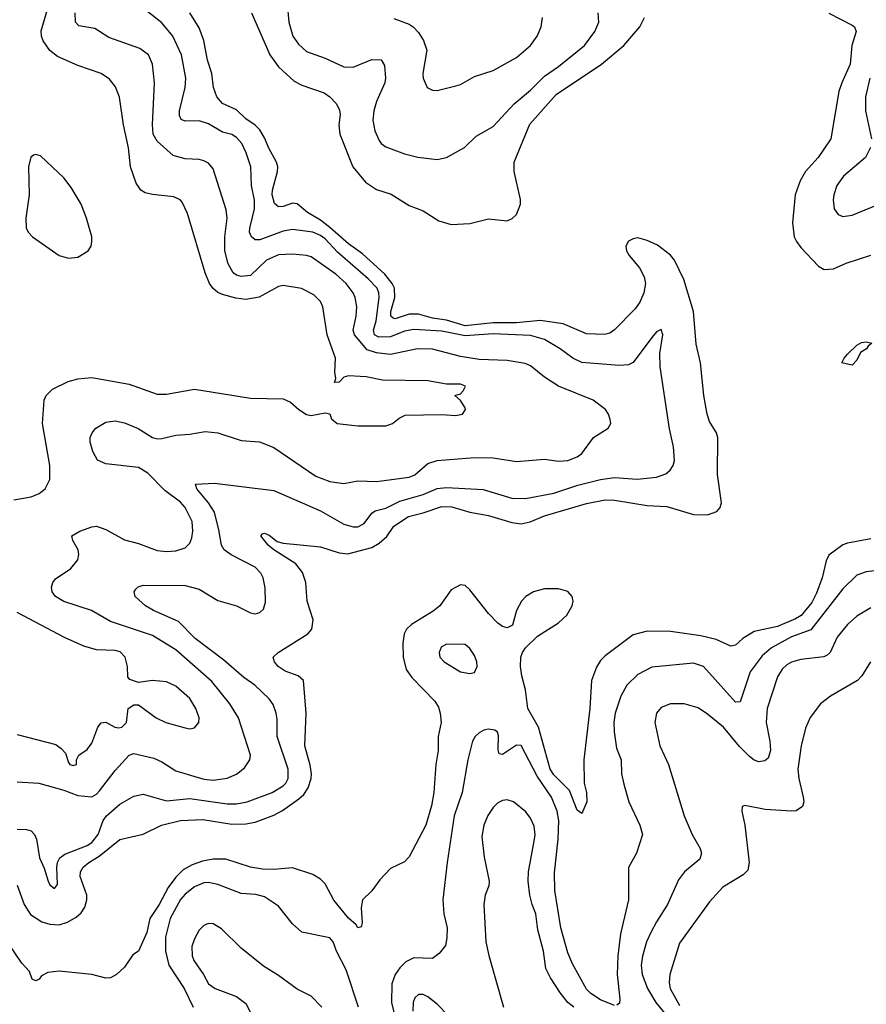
# Model space of a CAD drawing. Header units: inches. Extents: x 1305375 to 1407406, y 744550 to 841633.
# Tile 145 of 256: x 1332801 to 1336430, y 802543 to 806760. Entities that reach past the tile are written whole.
import ezdxf

# ---------------------------------------------------------------- set-up
doc = ezdxf.new("R2010")
doc.units = ezdxf.units.IN
doc.header["$MEASUREMENT"] = 0
doc.layers.add('B3830', color=7, linetype='Continuous')

msp = doc.modelspace()

# ---------------------------------------------------------------- linework, layer by layer
at = {"layer": 'B3830', "color": 5}
for points, elevation in [([(1332775.9, 804704.1), (1332850, 804716.8), (1332884.2, 804730), (1332909.8, 804750.2), (1332929.7, 804790), (1332930.7, 804850), (1332898.6, 805030), (1332906.2, 805130), (1332914.3, 805150), (1332942.2, 805177.8), (1333009.6, 805210), (1333050, 805221.2), (1333110, 805228), (1333270, 805199.2), (1333390, 805156.8), (1333430, 805156.5), (1333550, 805178.2), (1333790, 805139.6), (1333930, 805136), (1333962, 805122), (1333997.1, 805090), (1334030, 805068.9), (1334050, 805064.2), (1334110, 805076), (1334130, 805072), (1334138, 805050), (1334162, 805030), (1334250, 805020.8), (1334370, 805020.4), (1334399, 805030), (1334427, 805053), (1334453.8, 805066.2), (1334610, 805068.9), (1334670, 805064.9), (1334699.3, 805070), (1334711.6, 805090), (1334710, 805098), (1334690, 805128.7), (1334666, 805150), (1334690, 805158), (1334702, 805170), (1334711.6, 805190), (1334690, 805198.4), (1334630, 805199.5), (1334550, 805213), (1334356.2, 805216.2), (1334286, 805230), (1334210, 805235.1), (1334190, 805228.7), (1334170, 805208), (1334150, 805206), (1334156.4, 805223.6), (1334152.3, 805250), (1334154.8, 805310), (1334119.2, 805410), (1334101.2, 805530), (1334090, 805552.8), (1334061.9, 805581.9), (1334009.2, 805609.2), (1333930, 805622.3), (1333910, 805617), (1333828.2, 805571.8), (1333770, 805561.1), (1333727.2, 805567.2), (1333670, 805582.7), (1333650, 805591.8), (1333630, 805608.2), (1333615.2, 805630), (1333595.6, 805675.6), (1333520.8, 805930), (1333498, 805978), (1333489, 805989), (1333462, 806002), (1333370, 806011.2), (1333338.9, 806018.9), (1333320.3, 806030), (1333299.7, 806059.7), (1333276.5, 806130), (1333268.2, 806211.8), (1333245.9, 806310), (1333229, 806429), (1333212.2, 806472.2), (1333185.8, 806505.8), (1333150, 806529.8), (1333050, 806563.7), (1332962.7, 806602.7), (1332930, 806628.4), (1332902.2, 806670), (1332894.2, 806690), (1332892.7, 806712.7), (1332939.4, 806870)], 1180), ([(1333947.8, 806830), (1333954.3, 806750), (1333972.1, 806690), (1333995.7, 806655.7), (1334030, 806624.2), (1334110, 806595.6), (1334190, 806558.5), (1334230, 806556.6), (1334310, 806589.3), (1334350, 806588.4), (1334364.5, 806564.5), (1334369.3, 806510), (1334366.8, 806490), (1334330.1, 806410), (1334318.9, 806370), (1334315.5, 806330), (1334323.7, 806283.7), (1334342, 806242), (1334350.3, 806230), (1334370, 806215.5), (1334450, 806185.2), (1334508.3, 806171.7), (1334590, 806162), (1334630.8, 806169.2), (1334707.6, 806212.4), (1334758.2, 806261.8), (1334830, 806303.1), (1334920.6, 806399.4), (1334990, 806458.9), (1335050, 806518.6), (1335110, 806560.1), (1335222.2, 806650), (1335266.8, 806710), (1335283.8, 806750), (1335280.8, 806790)], 1140), ([(1332790, 803293.5), (1332830, 803291.8), (1332850, 803286.2), (1332864.1, 803270), (1332873.1, 803250), (1332886.3, 803170), (1332906.3, 803126.3), (1332923.5, 803070), (1332930, 803054.9), (1332950, 803038.4), (1332963.5, 803056.5), (1332959.8, 803130), (1332963.4, 803150), (1332973.6, 803170), (1332994.1, 803185.9), (1333090, 803222.7), (1333110, 803235.6), (1333137.4, 803270), (1333159.3, 803330), (1333173.1, 803350), (1333230, 803399.3), (1333290, 803434.2), (1333330, 803442.3), (1333430, 803414.7), (1333530, 803424.7), (1333690, 803401.3), (1333730, 803400.8), (1333776.3, 803410), (1333883.9, 803450), (1333930, 803477.8), (1333942.6, 803490), (1333952.5, 803510), (1333951.7, 803550), (1333904.9, 803690), (1333904.5, 803764.5), (1333900.2, 803790), (1333887, 803827), (1333871, 803851), (1333808.9, 803910), (1333762, 803942), (1333676.1, 804016.1), (1333553.9, 804110), (1333482.1, 804182.1), (1333374, 804230), (1333341.1, 804250), (1333296.2, 804290), (1333292, 804310), (1333298.7, 804321.3), (1333308.6, 804331.4), (1333330, 804338.3), (1333510, 804337), (1333570, 804321.3), (1333650, 804273), (1333730.1, 804250.1), (1333790, 804218.8), (1333810, 804215.5), (1333830, 804220.2), (1333845.5, 804234.5), (1333854.8, 804265.2), (1333853.3, 804326.7), (1333844.1, 804370), (1333834.5, 804390), (1333810, 804415.2), (1333707.3, 804467.3), (1333677.8, 804490), (1333666.1, 804510), (1333655.4, 804575.4), (1333635.9, 804650), (1333610.9, 804690.9), (1333560.4, 804750), (1333554, 804770), (1333635.6, 804775.6), (1333890, 804743.8), (1334090, 804656.3), (1334190, 804599.6), (1334230, 804588.1), (1334250, 804588.4), (1334277.2, 804602.8), (1334310, 804645.8), (1334324.1, 804655.9), (1334370, 804667.5), (1334430, 804697.1), (1334530, 804726.6), (1334590, 804752.5), (1334630, 804756.6), (1334788.1, 804748.1), (1334910, 804710.1), (1334969.5, 804709.5), (1335090, 804732.3), (1335193.8, 804766.2), (1335291.1, 804791.1), (1335350, 804798.5), (1335448.1, 804791.9), (1335530, 804800.2), (1335570, 804814.6), (1335589.6, 804830), (1335602.6, 804850), (1335608.5, 804871.5), (1335603.5, 804930), (1335587.1, 805007.1), (1335546.7, 805273.3), (1335545.1, 805330), (1335557.6, 805410), (1335550, 805433.2), (1335530, 805422.7), (1335510, 805399.5), (1335430, 805291.2), (1335410, 805282), (1335370, 805279.4), (1335210, 805291.5), (1335172.6, 805310), (1335117.2, 805350), (1335050, 805389.9), (1334990, 805407.1), (1334830, 805415.2), (1334710, 805406.2), (1334610, 805425.6), (1334490, 805433.3), (1334450, 805425.6), (1334390, 805401), (1334340.6, 805400.6), (1334322, 805410), (1334317.3, 805430), (1334329.7, 805470.3), (1334341.6, 805570), (1334340.6, 805590), (1334332.8, 805610), (1334294.3, 805650), (1334163.8, 805763.8), (1334110, 805821.8), (1334090, 805836), (1334057.4, 805850), (1333970, 805862.1), (1333930, 805854.9), (1333830, 805817.1), (1333810, 805817.3), (1333794.4, 805830), (1333786.8, 805850), (1333787.2, 805867.2), (1333807.7, 805950), (1333806.9, 805986.9), (1333794.5, 806050), (1333791.3, 806130), (1333771.7, 806190), (1333753.1, 806230), (1333730, 806255.9), (1333710, 806267.8), (1333670, 806278.7), (1333610, 806313.5), (1333570, 806326.6), (1333510, 806325.2), (1333492.7, 806332.7), (1333485.6, 806350), (1333485.7, 806370), (1333510.5, 806470), (1333513.5, 806510), (1333495, 806610), (1333457.5, 806690), (1333410, 806746.8), (1333329.7, 806810)], 1140), ([(1332790, 803495.9), (1332882.8, 803490), (1332990, 803460.5), (1333050, 803437.2), (1333110, 803431.8), (1333130, 803442.2), (1333143.4, 803456.6), (1333210, 803544), (1333270, 803610.3), (1333290, 803617.6), (1333376.8, 803596.8), (1333410, 803581.1), (1333470, 803542.7), (1333590, 803507.3), (1333630, 803503.1), (1333690, 803511), (1333730, 803528.1), (1333764.4, 803555.6), (1333787.6, 803590), (1333789.8, 803610), (1333738.4, 803770), (1333701.5, 803830), (1333625.4, 803925.4), (1333470, 804061.5), (1333370, 804122.4), (1333190, 804182.7), (1333108.7, 804230), (1332990, 804268.3), (1332954.5, 804290), (1332939.8, 804310), (1332937.6, 804330), (1332943.9, 804350), (1332955, 804365), (1333020.4, 804410), (1333050, 804447), (1333054.9, 804470), (1333052.2, 804490), (1333028.4, 804530), (1333024.2, 804550), (1333059.3, 804570), (1333110, 804588), (1333130, 804590.2), (1333170, 804575.9), (1333250, 804531.8), (1333310, 804517), (1333390, 804487), (1333430, 804481.8), (1333470, 804484.7), (1333510, 804498.5), (1333530, 804517.6), (1333538.9, 804541.1), (1333543.9, 804570), (1333539.9, 804610), (1333511.1, 804670), (1333490, 804692.9), (1333423.3, 804743.3), (1333350, 804818), (1333310, 804842.3), (1333170, 804857.6), (1333134, 804874), (1333114, 804910), (1333102.9, 804950), (1333103.6, 804970), (1333111.5, 804990), (1333127.6, 805010), (1333170, 805036.5), (1333210, 805042.6), (1333250, 805033.4), (1333309.3, 805009.3), (1333370, 804970.2), (1333390, 804965.4), (1333410, 804965.6), (1333470, 804981.2), (1333530, 804984.7), (1333596.1, 804996.1), (1333650, 804991.1), (1333750, 804958.2), (1333828.5, 804951.5), (1333890, 804927.3), (1334070, 804804.6), (1334130, 804782.5), (1334190, 804773.7), (1334250, 804784.2), (1334330, 804781.5), (1334470, 804800.7), (1334495.3, 804810), (1334550, 804859.8), (1334590, 804871.5), (1334750, 804884.8), (1334830, 804882.7), (1334930, 804868), (1335050, 804877.2), (1335110, 804868.5), (1335150, 804872.1), (1335190, 804888.3), (1335210, 804902.4), (1335260.5, 804970), (1335323.7, 805010), (1335334.5, 805030), (1335332.1, 805047.9), (1335325.6, 805070), (1335311.8, 805090), (1335259.7, 805130), (1335110.9, 805190.9), (1335050, 805229), (1334990, 805277.7), (1334967.4, 805287.4), (1334890, 805301), (1334770, 805304.5), (1334690, 805318.1), (1334570, 805349.4), (1334506.8, 805350), (1334390, 805326.7), (1334330, 805332.6), (1334290, 805346.6), (1334236.9, 805410), (1334229.9, 805430), (1334243.2, 805490), (1334246.8, 805530), (1334239.6, 805570), (1334231.1, 805590), (1334199.9, 805630), (1334155.9, 805670), (1334050, 805744.3), (1334030, 805750.5), (1333970, 805756.4), (1333910, 805753.1), (1333859.3, 805730), (1333790, 805665), (1333750, 805660.5), (1333730, 805666.2), (1333716.1, 805676.1), (1333694.9, 805714.9), (1333680.6, 805770), (1333680.4, 805830), (1333690.6, 805910), (1333686.1, 805946.1), (1333630, 806121.3), (1333610, 806145.1), (1333590, 806155.5), (1333570, 806160.7), (1333510, 806163.7), (1333458.6, 806178.6), (1333390, 806239.4), (1333372.9, 806270), (1333370.4, 806310), (1333379.3, 806490), (1333369.9, 806569.9), (1333353.8, 806610), (1333316.6, 806636.6), (1333183.6, 806683.6), (1333122.6, 806722.6), (1333054.3, 806734.3), (1333039.8, 806750), (1333039.4, 806790)], 1160), ([(1332790, 803053), (1332820.2, 802970), (1332847.7, 802927.7), (1332896.3, 802896.3), (1332930, 802886.2), (1332970, 802883.5), (1333005.8, 802894.2), (1333043.6, 802916.4), (1333065.2, 802934.8), (1333081, 802959), (1333088.8, 802990), (1333088.8, 803010), (1333059.8, 803090), (1333061.2, 803110), (1333073.1, 803130), (1333096.8, 803150), (1333142.4, 803177.6), (1333230, 803248.9), (1333330, 803271.6), (1333409.4, 803310.6), (1333490, 803329.5), (1333586.3, 803333.7), (1333710, 803314.5), (1333770, 803315.5), (1333810, 803322.9), (1333890, 803352.7), (1333927.2, 803372.8), (1333997.9, 803422.1), (1334018.4, 803441.6), (1334037.4, 803470), (1334050.7, 803509.3), (1334052.2, 803530), (1334046.9, 803566.9), (1334024, 803650), (1334028.7, 803790), (1334018, 803930), (1333995.1, 803950), (1333938.4, 803970), (1333909.7, 803990), (1333893.3, 804010), (1333887.3, 804030), (1333909.4, 804050), (1334035.6, 804130), (1334053.4, 804150), (1334059.1, 804190), (1334033.7, 804270), (1334028.3, 804350), (1334012.7, 804392.7), (1333984.2, 804430), (1333890, 804489.2), (1333866.2, 804510), (1333834.3, 804550), (1333841.8, 804558.2), (1333850, 804560.7), (1333870, 804552.5), (1333905.3, 804525.3), (1333930, 804517.6), (1334090, 804502.2), (1334170, 804475.8), (1334207.8, 804472.2), (1334310, 804499.4), (1334342.1, 804517.9), (1334374.2, 804545.8), (1334404.4, 804590), (1334467.6, 804632.4), (1334530, 804647.9), (1334610, 804675.6), (1334653.3, 804673.3), (1334730, 804650.6), (1334810, 804636.6), (1334910, 804606), (1334950, 804600.8), (1334989.5, 804609.5), (1335050, 804635.4), (1335230, 804687.8), (1335310, 804703.3), (1335350, 804701.4), (1335490, 804679.9), (1335574.9, 804674.9), (1335690, 804640.2), (1335750, 804638.6), (1335790, 804653.7), (1335803.1, 804670), (1335808.8, 804691.2), (1335792.7, 804812.7), (1335793.9, 804970), (1335787.3, 804990), (1335758.4, 805038.4), (1335747.3, 805070), (1335733.9, 805150), (1335719.3, 805290), (1335700.8, 805370), (1335688.7, 805510), (1335647.6, 805647.6), (1335607.9, 805730), (1335590, 805751.9), (1335534.5, 805794.5), (1335490, 805814.6), (1335450, 805825.3), (1335430, 805821.2), (1335410, 805810.8), (1335399.3, 805790), (1335402.3, 805770), (1335414, 805750), (1335457.9, 805697.9), (1335478.4, 805658.4), (1335483.1, 805630), (1335476, 805590), (1335459.5, 805550), (1335438.8, 805521.2), (1335350, 805431.2), (1335330, 805416.8), (1335308.1, 805411.9), (1335230, 805413.9), (1335130, 805457.8), (1335032, 805472), (1334930, 805462.2), (1334830, 805462), (1334710, 805448.4), (1334630, 805472.6), (1334570, 805482), (1334510, 805498.6), (1334470, 805498.5), (1334410, 805479.2), (1334401.7, 805481.7), (1334391.5, 805490), (1334391.7, 805510), (1334408.4, 805570), (1334407, 805610), (1334397.6, 805630), (1334366.7, 805670), (1334270, 805757.2), (1334210, 805800.2), (1334130.2, 805870), (1334090, 805901.4), (1334034.7, 805934.7), (1333990, 805971.8), (1333970, 805973.6), (1333930, 805960.2), (1333910, 805958.5), (1333893.4, 805973.4), (1333883.7, 806010), (1333884.1, 806030), (1333905.6, 806110), (1333906.9, 806130), (1333902.5, 806150), (1333868.6, 806210), (1333850, 806253.8), (1333830, 806287.9), (1333810, 806307.7), (1333770, 806336), (1333730, 806373.6), (1333670, 806400.6), (1333646.5, 806430), (1333631.2, 806470), (1333625.3, 806530), (1333606.7, 806586.7), (1333590.4, 806670.4), (1333570, 806724.7), (1333529.9, 806790)], 1120), ([(1333795.3, 806790), (1333873.1, 806610), (1333910, 806558.4), (1333977, 806497), (1334010, 806480.1), (1334106.6, 806446.6), (1334130.3, 806430), (1334159.1, 806399.1), (1334172, 806372), (1334174.5, 806354.5), (1334169.3, 806309.3), (1334173.4, 806270), (1334229.4, 806130), (1334283.7, 806063.7), (1334330, 806032.6), (1334392.8, 806012.8), (1334470, 805964.5), (1334530, 805940.8), (1334598, 805898), (1334650, 805882.2), (1334730, 805887.3), (1334810, 805906.5), (1334890, 805898.7), (1334912, 805908), (1334930, 805925.5), (1334947.8, 805970), (1334948.2, 805990), (1334920.5, 806110), (1334921, 806150), (1334987.7, 806312.3), (1335100.7, 806439.3), (1335294.6, 806570), (1335390.6, 806650), (1335459.8, 806730), (1335479.4, 806770)], 1120), ([(1336270, 806788.4), (1336370, 806737.4), (1336379.2, 806730), (1336387.1, 806710), (1336368.4, 806650), (1336360.9, 806570), (1336324.6, 806490), (1336312.8, 806452.8), (1336278.2, 806250), (1336223.3, 806170), (1336168.9, 806110), (1336146.1, 806070), (1336125, 806010), (1336114.3, 805890), (1336121.4, 805830), (1336130.2, 805810), (1336150, 805784.7), (1336225, 805705), (1336250, 805690.3), (1336290, 805692.9), (1336343.4, 805716.6), (1336450, 805751)], 1120), ([(1334404.8, 806764.8), (1334470, 806741.2), (1334487.2, 806730), (1334510, 806704.9), (1334531.3, 806671.3), (1334546.3, 806630), (1334529.2, 806530), (1334530.3, 806510.3), (1334547.7, 806470), (1334570, 806458), (1334590, 806457.1), (1334670, 806476.5), (1334690, 806483.1), (1334750, 806517.3), (1334830, 806542), (1334930, 806598.2), (1334990.9, 806650), (1335019.2, 806690), (1335036, 806730), (1335042.3, 806770)], 1160), ([(1336445, 806510), (1336426, 806430), (1336427, 806370), (1336452.4, 806250)], 1140), ([(1336447.5, 806212.5), (1336426, 806170), (1336332, 806090), (1336304, 806050), (1336290.3, 806010), (1336288.2, 805988.2), (1336292, 805950), (1336310, 805925.3), (1336330, 805917.4), (1336370, 805922.8), (1336530, 805989)], 1140), ([(1336450, 804536.5), (1336350, 804518.3), (1336329.6, 804510.4), (1336270, 804466.6), (1336258.2, 804441.8), (1336241.2, 804370), (1336216.8, 804303.2), (1336195.8, 804264.2), (1336151.3, 804208.7), (1336126.9, 804193.1), (1336050, 804160.4), (1335950, 804140.2), (1335900.2, 804110), (1335870, 804080.4), (1335850, 804077.2), (1335785.9, 804105.9), (1335720.9, 804120.9), (1335590, 804139.5), (1335490, 804141.5), (1335430, 804125.7), (1335310, 804034.6), (1335290, 804015.3), (1335272.9, 803987.1), (1335251.9, 803930), (1335245, 803810), (1335218.8, 803590), (1335220.4, 803490), (1335230.3, 803450), (1335231.7, 803410), (1335210, 803359.3), (1335190, 803374.5), (1335158.2, 803458.2), (1335090, 803525.2), (1335075.5, 803550), (1335025, 803730), (1334979.3, 803810), (1334969.9, 803889.9), (1334953.2, 803950), (1334948.2, 803990), (1334949.9, 804030.1), (1334955.9, 804050), (1334968.7, 804070), (1335021, 804119), (1335110, 804176.6), (1335146.1, 804210), (1335168.9, 804250), (1335173.1, 804270), (1335169.7, 804290), (1335150, 804310.8), (1335110, 804322.3), (1335050, 804322.3), (1335002.8, 804310), (1334971.1, 804290), (1334952.4, 804270), (1334930.2, 804230), (1334913.2, 804166.8), (1334890, 804155.1), (1334870, 804161.1), (1334850, 804175.1), (1334810, 804216.4), (1334730, 804318.7), (1334710, 804336.2), (1334690, 804339.5), (1334650, 804318.4), (1334602.3, 804250), (1334573.8, 804226.2), (1334480.2, 804170), (1334459.5, 804150), (1334449.1, 804130), (1334443.4, 804090), (1334444.7, 804030), (1334457.3, 803977.3), (1334482.1, 803942.1), (1334580.5, 803840.5), (1334595.7, 803815.7), (1334603.8, 803790), (1334607.6, 803750), (1334595.5, 803690), (1334595.3, 803630), (1334585.3, 803570), (1334576.4, 803450), (1334566.7, 803393.3), (1334541.5, 803310), (1334470, 803174), (1334450, 803153.6), (1334390, 803124.5), (1334344.6, 803075.4), (1334310, 803029.3), (1334270.3, 802989.7), (1334264.3, 802955.7), (1334268.7, 802891.3), (1334264.9, 802875.1), (1334250, 802869.7), (1334243.2, 802883.2), (1334210, 802911.4), (1334148.2, 802988.2), (1334110, 803058.3), (1334090, 803079.1), (1334058.3, 803098.3), (1333970, 803126.8), (1333890, 803119.9), (1333842.2, 803122.2), (1333790, 803130.4), (1333685, 803165), (1333630, 803165), (1333584.6, 803155.4), (1333540.5, 803139.5), (1333502, 803118), (1333470, 803087.2), (1333436.9, 803043.1), (1333398.5, 802970), (1333359.3, 802910), (1333346.4, 802850), (1333310.3, 802769.7), (1333286.1, 802753.9), (1333250, 802702), (1333216.4, 802670), (1333190, 802656.3), (1333170, 802654), (1333110, 802669.7), (1332970, 802684.7), (1332921.7, 802678.3), (1332895.2, 802664.8), (1332884.7, 802650), (1332870, 802642.7), (1332855.3, 802650), (1332842.5, 802682.5), (1332810, 802719.3), (1332691.9, 802891.9)], 1120), ([(1336550, 804409.1), (1336430, 804394.7), (1336390, 804380.3), (1336330, 804322.9), (1336192.7, 804147.3), (1336110, 804116.6), (1336024.3, 804070), (1335984, 804036), (1335932.8, 803967.2), (1335890, 803838), (1335870, 803836.4), (1335732, 803990), (1335690, 804003.4), (1335510, 803987), (1335450, 803955.3), (1335403.9, 803910), (1335378.1, 803861.9), (1335354.1, 803790), (1335348.1, 803750), (1335349.4, 803710), (1335359.8, 803639.8), (1335379.7, 803590), (1335381.2, 803530), (1335390, 803485.5), (1335412.7, 803410), (1335458.6, 803310), (1335470.2, 803270), (1335444.9, 803190), (1335410, 803128), (1335410.1, 802990), (1335376.1, 802843.9), (1335365.1, 802750), (1335361.5, 802670), (1335374.1, 802565.9), (1335371.8, 802548.2), (1335360.5, 802539.5)], 1140), ([(1332790, 803697.8), (1332955.4, 803655.4), (1332978.9, 803638.9), (1332998, 803618), (1333010, 803578), (1333016, 803570), (1333030, 803564.9), (1333044, 803570), (1333045.2, 803590), (1333054, 803610), (1333090, 803633.4), (1333110, 803660.7), (1333136.2, 803730), (1333150, 803747.7), (1333170, 803750.7), (1333209.1, 803729.1), (1333226.6, 803726.6), (1333238.4, 803730), (1333259.2, 803750), (1333266, 803810), (1333290, 803825.5), (1333310, 803826), (1333386, 803770), (1333427.7, 803750), (1333510, 803726.2), (1333530, 803723.2), (1333550, 803727.2), (1333569.7, 803750), (1333570.8, 803770), (1333556.8, 803810), (1333530, 803851.9), (1333470, 803905.3), (1333430, 803924.2), (1333370.3, 803929.7), (1333310, 803920.7), (1333273.6, 803933.6), (1333264.4, 803944.4), (1333263.4, 803990), (1333253.7, 804030), (1333232.5, 804052.5), (1333210, 804058.4), (1333130, 804060.5), (1333076.4, 804076.4), (1332993.9, 804113.9), (1332790, 804220.8)], 1180), ([(1336450, 804240.7), (1336390, 804204.8), (1336350, 804169.8), (1336305.2, 804114.8), (1336274.5, 804050), (1336262.1, 804037.9), (1336248.5, 804031.5), (1336150, 804019.5), (1336110, 804008.2), (1336090, 803997.3), (1336070, 803977.8), (1336050, 803944.7), (1336005.1, 803810), (1336001, 803750), (1336016.8, 803670), (1336019.8, 803630), (1336010, 803596.9), (1335994.8, 803585.2), (1335970, 803581.5), (1335950, 803589), (1335930, 803603.4), (1335886.3, 803646.3), (1335817.7, 803730), (1335750, 803785.6), (1335710, 803811.9), (1335650, 803829), (1335591, 803829), (1335550, 803813.5), (1335530.3, 803790), (1335523.2, 803750), (1335544.7, 803650), (1335582.2, 803570), (1335649.2, 803350), (1335684.2, 803270), (1335717.6, 803210), (1335723.2, 803190), (1335715.8, 803164.2), (1335650.2, 803110), (1335624.8, 803075.2), (1335578.2, 802970), (1335530, 802895.4), (1335506.3, 802850), (1335488.2, 802810), (1335470, 802749.4), (1335464.6, 802710), (1335469, 802670), (1335492.1, 802610), (1335527.5, 802550), (1335682.2, 802362.2)], 1160), ([(1336447.4, 804010), (1336410.2, 803949.8), (1336392, 803930), (1336277.1, 803862.9), (1336233.7, 803830), (1336189.2, 803770.8), (1336170, 803726), (1336150.7, 803649.3), (1336136.6, 803550), (1336140.1, 803510), (1336159.2, 803430), (1336161.6, 803410), (1336157.1, 803390), (1336130, 803371.4), (1336110, 803369.4), (1335996.4, 803376.4), (1335910, 803394.5), (1335898, 803390), (1335897.1, 803370), (1335909.1, 803310), (1335928.5, 803150), (1335922.3, 803117.7), (1335902.6, 803097.4), (1335815.5, 803044.5), (1335758.5, 802981.5), (1335630, 802803.9), (1335588.4, 802670), (1335585, 802635), (1335589.6, 802610), (1335630, 802537.7)], 1180), ([(1335350, 802537.4), (1335290, 802561.8), (1335248.6, 802588.6), (1335230, 802607.4), (1335170, 802716.3), (1335150, 802763.6), (1335120.9, 802870), (1335095.4, 803030), (1335093.7, 803106.3), (1335109.9, 803250), (1335112.4, 803330), (1335105.4, 803370), (1335080.8, 803430), (1335019.8, 803519.8), (1334950, 803650.8), (1334930, 803652.1), (1334870, 803612.4), (1334856.2, 803616.2), (1334852.3, 803632.3), (1334854.1, 803694.1), (1334848.8, 803708.8), (1334837.3, 803717.3), (1334810, 803721), (1334790, 803717.2), (1334770, 803706), (1334754, 803690), (1334742.6, 803670), (1334722.3, 803590), (1334698, 803450), (1334663.3, 803350), (1334633, 803150), (1334614.7, 802990), (1334619.2, 802930), (1334633, 802870), (1334632.3, 802827.7), (1334626, 802794), (1334599.6, 802760.4), (1334570, 802738.7), (1334490, 802741.5), (1334456.1, 802723.9), (1334430, 802698.2), (1334410.1, 802670), (1334396.1, 802630), (1334394.9, 802550), (1334430, 802402)], 1140), ([(1335175.7, 802530), (1335150.7, 802550.7), (1335119.8, 802590), (1335075.9, 802655.9), (1335056.2, 802696.2), (1335046, 802770), (1335021.4, 802861.4), (1335013.8, 802930), (1334997.1, 802970), (1334987.6, 803010), (1334980.3, 803070), (1334981.4, 803110), (1335008.2, 803250), (1335010.6, 803270.6), (1335006, 803306), (1334990, 803339.6), (1334970, 803367.6), (1334917.2, 803410), (1334890, 803418), (1334870, 803415.4), (1334850, 803405.4), (1334830, 803385.7), (1334808, 803352), (1334790.1, 803310), (1334781.8, 803261.8), (1334792.2, 803172.2), (1334813.6, 803070), (1334811.4, 803050), (1334796.1, 803010), (1334791.3, 802970), (1334799.8, 802810), (1334812, 802752), (1334875.5, 802530)], 1160), ([(1334253.6, 802530), (1334200.5, 802690), (1334158.4, 802770), (1334144.7, 802810), (1334130, 802826.9), (1334010, 802851.1), (1333970, 802886.9), (1333910, 802962.6), (1333850, 803002.4), (1333812.7, 803012.7), (1333750, 803017.2), (1333650, 803056.3), (1333610, 803064.5), (1333590, 803062.5), (1333550, 803045.6), (1333510, 803014.5), (1333490, 802991.4), (1333446.5, 802910), (1333426.5, 802830), (1333426.6, 802770), (1333441, 802710), (1333506.6, 802610), (1333545.4, 802530)], 1140), ([(1334095.6, 802530), (1334050, 802576.8), (1333990, 802606.8), (1333910, 802665.6), (1333845.9, 802705.9), (1333750, 802783), (1333666.3, 802866.3), (1333630, 802887.1), (1333610, 802888.4), (1333590, 802880.4), (1333570, 802859.7), (1333550, 802822.9), (1333539.3, 802790), (1333539.8, 802750), (1333547.2, 802730), (1333589.4, 802670), (1333610.3, 802630), (1333639.3, 802610), (1333730, 802575.9), (1333770, 802546.3), (1333788.4, 802510)], 1160), ([(1334680.9, 802450), (1334590, 802543.2), (1334550, 802574.5), (1334530, 802584.1), (1334510, 802584.7), (1334494.3, 802570), (1334487.8, 802550), (1334486.4, 802513.6)], 1160)]:
    msp.add_lwpolyline(points, dxfattribs=dict(at, elevation=elevation))
for points, elevation in [([(1332870, 806182.7), (1332860.5, 806179.5), (1332848.5, 806171.5), (1332839.5, 806130), (1332842.2, 806010), (1332827.8, 805910), (1332829.2, 805869.2), (1332838, 805850), (1332856.5, 805830), (1332970, 805750.3), (1333010, 805738.5), (1333050, 805742.8), (1333094.7, 805770), (1333107.1, 805790), (1333110.8, 805810), (1333109.8, 805830), (1333088, 805910), (1333064.1, 805970), (1333022, 806042), (1332990, 806083), (1332890, 806177)], 1220), ([(1336370, 805280.8), (1336325.6, 805290), (1336335.1, 805310), (1336350, 805327.2), (1336390, 805365.7), (1336410, 805377.2), (1336430, 805380.2), (1336454, 805374), (1336437.6, 805362.4), (1336431.1, 805350), (1336405.8, 805334.2), (1336390, 805302.4)], 1080), ([(1334630, 804085.6), (1334608.2, 804071.8), (1334599.5, 804050), (1334602.6, 804030), (1334620.4, 804010), (1334690, 803967.1), (1334730, 803959.6), (1334750, 803964.6), (1334762.3, 803990), (1334760.3, 804010), (1334750, 804036.3), (1334730, 804066.3), (1334710, 804084)], 1140)]:
    msp.add_lwpolyline(points, close=True, dxfattribs=dict(at, elevation=elevation))

doc.saveas('drawing.dxf')
